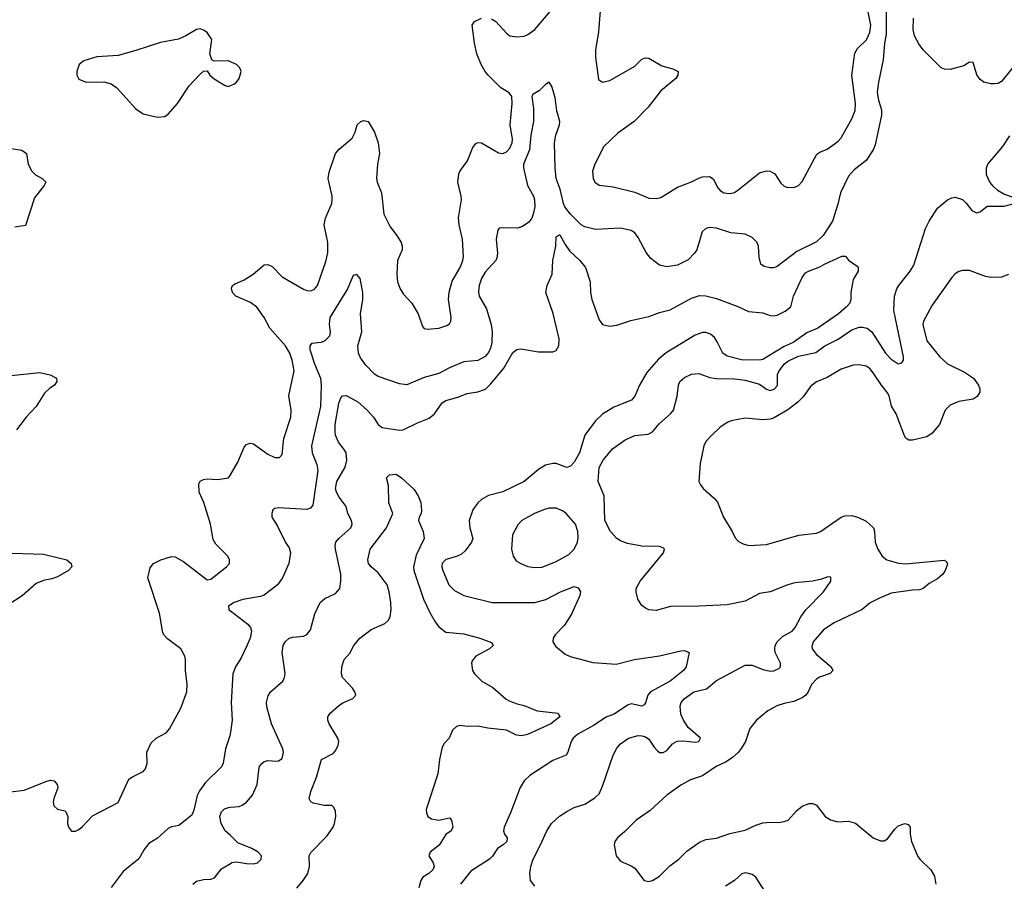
# Model space of a CAD drawing. Header units: inches. Extents: x 1694797 to 1849917, y 907313 to 1017959.
# Tile 229 of 256: x 1788817 to 1794345, y 933286 to 938121. Entities that reach past the tile are written whole.
import ezdxf

# ---------------------------------------------------------------- set-up
doc = ezdxf.new("R2010")
doc.units = ezdxf.units.IN
doc.header["$MEASUREMENT"] = 0
doc.layers.add('B7983', color=7, linetype='Continuous')
doc.layers.add('B7993', color=7, linetype='Continuous')

msp = doc.modelspace()

# ---------------------------------------------------------------- linework, layer by layer
at = {"layer": 'B7983', "color": 5}
for points, elevation in [([(1790000, 937884.8), (1789990, 937889.2), (1789908.7, 937888.7), (1789895.3, 937895.3), (1789885.2, 937930), (1789895.3, 938010), (1789869.1, 938049.1), (1789850, 938062), (1789830, 938069), (1789810, 938065.2), (1789750.4, 938029.6), (1789708.3, 938011.7), (1789607.3, 937992.7), (1789470, 937947.6), (1789370, 937920.7), (1789250, 937911.6), (1789178, 937890), (1789150.8, 937870), (1789137.3, 937830), (1789137.3, 937810), (1789150, 937787.7), (1789190, 937770.5), (1789290, 937772.2), (1789330, 937761.3), (1789360.5, 937740.5), (1789470, 937620.7), (1789510, 937593), (1789590, 937573), (1789630, 937577.3), (1789650, 937590.8), (1789704, 937650), (1789769.3, 937750), (1789830, 937816), (1789850, 937832), (1789870, 937834), (1789884.7, 937810), (1789908.1, 937788.1), (1789970, 937750.8), (1789990, 937746.8), (1790000, 937751.1)], 820), ([(1788770, 937399), (1788830, 937388), (1788856, 937370), (1788864.7, 937310), (1788886.2, 937270), (1788906.5, 937250), (1788942.4, 937230), (1788964.4, 937210), (1788954.6, 937190), (1788899.6, 937120.4), (1788850, 936966), (1788790, 936955.9)], 780), ([(1788750, 936122), (1788930, 936140.4), (1788988.7, 936128.7), (1789024, 936110), (1789024.9, 936090), (1789013, 936070), (1788986.1, 936053.9), (1788955.5, 936024.5), (1788910.3, 935950), (1788852.9, 935890), (1788800, 935820)], 780), ([(1788750, 933787.2), (1788842.7, 933797.3), (1788970, 933847.7), (1788990, 933853), (1789011.3, 933850), (1789027.3, 933830), (1789030.5, 933810), (1789008.2, 933750), (1789004.9, 933730), (1789008.4, 933710), (1789030, 933690.6), (1789070, 933682), (1789076.7, 933676.7), (1789088, 933650), (1789086, 933610), (1789090.5, 933590.5), (1789108, 933568), (1789130, 933567.3), (1789150, 933576.3), (1789170, 933593.4), (1789225.7, 933654.3), (1789370, 933728), (1789430, 933858.8), (1789450, 933873.4), (1789510, 933902), (1789523.3, 933916.7), (1789532, 933950), (1789531.8, 934010), (1789556.1, 934063.9), (1789582.7, 934090), (1789639.7, 934120.3), (1789659.1, 934140.9), (1789721.3, 934258.7), (1789754.7, 934350), (1789757.7, 934390), (1789748.2, 934470), (1789747.3, 934530), (1789744.5, 934550), (1789722.7, 934590), (1789647.3, 934647.3), (1789627.6, 934667.6), (1789621.3, 934681.3), (1789602, 934790), (1789537, 934990), (1789550, 935044.7), (1789569.3, 935070), (1789609, 935090), (1789670, 935108.7), (1789690, 935106.7), (1789739.2, 935079.2), (1789870, 934978.4), (1789890, 934982), (1789978, 935050), (1789995.1, 935070), (1789996, 935090), (1789986, 935110), (1789918.6, 935178.6), (1789904, 935204), (1789887.8, 935290), (1789850.9, 935410.9), (1789825.4, 935470), (1789822.8, 935517.2), (1789830, 935530.6), (1789850, 935541.6), (1789870, 935544.4), (1789930, 935540.4), (1789990, 935550.8), (1790000, 935567.2)], 780), ([(1788716, 935130), (1788950, 935121.7), (1789082, 935090), (1789106.8, 935070), (1789110.7, 935050), (1789090.8, 935030), (1789030, 934995.1), (1788997.1, 934982.9), (1788950, 934973.7), (1788910, 934957.4), (1788831.2, 934888.8), (1788750, 934835.4)], 780), ([(1790000, 934836.7), (1789989.4, 934830), (1789992.3, 934810), (1790000, 934804.1)], 760), ([(1790000, 934123.2), (1789997, 934103), (1789972.2, 934030), (1789960.4, 933950), (1789950.6, 933929.4), (1789859.6, 933840.4), (1789826.1, 933793.9), (1789813.1, 933766.9), (1789795.3, 933684.7), (1789783, 933657), (1789710, 933598.7), (1789670, 933591.7), (1789650, 933582.6), (1789591.6, 933528.4), (1789542.4, 933497.6), (1789515.7, 933464.3), (1789486.9, 933413.1), (1789398.2, 933341.8), (1789330, 933252.4)], 760), ([(1790000, 933542.5), (1789971.2, 933570), (1789947.6, 933610), (1789941.7, 933650), (1789950, 933676.3), (1789966.6, 933693.4), (1789990, 933701.1), (1790000, 933701.8)], 740), ([(1789789.8, 933270.2), (1789810, 933287.2), (1789850, 933297.3), (1789890, 933298), (1789910, 933304.9), (1789950, 933356.3), (1790000, 933386.3)], 740)]:
    msp.add_lwpolyline(points, dxfattribs=dict(at, elevation=elevation))
at = {"layer": 'B7993', "color": 5}
for points, elevation in [([(1791465.8, 938125.8), (1791490.6, 938110.6), (1791550, 938046), (1791570, 938030.3), (1791610, 938024.2), (1791650, 938028.9), (1791670, 938037.6), (1791710, 938066.7), (1791881.7, 938270)], 780), ([(1792076.2, 938170), (1792067.1, 938052.9), (1792049.2, 937950), (1792050.3, 937910.3), (1792066.2, 937786.2), (1792090, 937770.4), (1792130, 937779.6), (1792270, 937860.3), (1792310, 937899.5), (1792330, 937906.7), (1792350, 937904.4), (1792422.6, 937862.6), (1792484.9, 937844.9), (1792514, 937830), (1792513, 937810), (1792500.5, 937790), (1792417.5, 937722.5), (1792346.7, 937630), (1792266.4, 937550), (1792176.4, 937483.6), (1792097, 937410), (1792047, 937310), (1792034, 937270), (1792037.1, 937230), (1792045.5, 937210), (1792070, 937193), (1792150, 937183.1), (1792270, 937152.6), (1792350, 937120.3), (1792390, 937118), (1792416, 937124), (1792510, 937181.7), (1792589.8, 937210.2), (1792630, 937232), (1792650, 937239.5), (1792690, 937240.5), (1792710, 937227.3), (1792737.3, 937177.3), (1792750, 937162.4), (1792770, 937148.8), (1792804.8, 937144.8), (1792830, 937151.6), (1792850, 937163.6), (1792970, 937261.3), (1793010, 937273.4), (1793031, 937270), (1793056.5, 937256.5), (1793090, 937203), (1793110, 937186.4), (1793130, 937178.4), (1793170, 937181.6), (1793190, 937190.5), (1793210, 937213.4), (1793293.7, 937366.3), (1793310, 937378.4), (1793350, 937394.9), (1793410, 937437.6), (1793430, 937457.1), (1793490, 937563.8), (1793508.3, 937611.7), (1793509.8, 937650.2), (1793489.8, 937810), (1793506.4, 937933.6), (1793520.7, 937959.3), (1793572.1, 938007.9), (1793590, 938048.2), (1793595.5, 938090), (1793567.2, 938230)], 780), ([(1793682, 938170), (1793682.9, 938037.1), (1793673, 937990), (1793665.3, 937894.7), (1793639.1, 937770), (1793631.6, 937711.6), (1793638.2, 937670), (1793655.4, 937615.4), (1793655.5, 937584.5), (1793620.4, 937419.6), (1793609.8, 937390), (1793568.9, 937330), (1793501.5, 937278.5), (1793470, 937243.1), (1793425, 937150), (1793410, 937084.9), (1793380.3, 936990), (1793328.4, 936910), (1793290, 936874.6), (1793180.2, 936819.8), (1793070, 936736.5), (1793050, 936729), (1793028, 936728), (1792996.7, 936736.7), (1792979.3, 936750), (1792969, 936789), (1792966, 936850), (1792958, 936870), (1792930, 936899.3), (1792890, 936917), (1792810, 936925.5), (1792730, 936950.3), (1792690, 936954.6), (1792670, 936948.5), (1792649.8, 936930.2), (1792619.8, 936830), (1792606.8, 936810), (1792570, 936772.6), (1792510, 936744), (1792450, 936734.3), (1792410, 936743.1), (1792360, 936780), (1792333.7, 936813.7), (1792290, 936899.5), (1792270, 936924.2), (1792250, 936938.5), (1792190, 936952), (1792050, 936942.9), (1791990, 936958.2), (1791970, 936970.2), (1791910, 937028.8), (1791878.8, 937070), (1791870.1, 937090), (1791851.9, 937170), (1791830.1, 937230), (1791823, 937290), (1791819, 937430), (1791826.8, 937473.2), (1791848.2, 937530), (1791850.5, 937550), (1791832.9, 937610), (1791823.4, 937683.4), (1791805.2, 937745.2), (1791790, 937770.7), (1791770, 937757.3), (1791736.4, 937723.6), (1791698.9, 937701.1), (1791692, 937690), (1791702.2, 937622.2), (1791702.6, 937550), (1791686.6, 937473.4), (1791679.4, 937390), (1791645.2, 937310), (1791645.2, 937290), (1791668.3, 937190), (1791702, 937130), (1791707.5, 937110), (1791708.7, 937070), (1791700.4, 937030), (1791692, 937008), (1791675.2, 936984.8), (1791640.3, 936959.7), (1791610, 936950.8), (1791526.1, 936953.9), (1791509.7, 936950.3), (1791501, 936939), (1791492.8, 936890), (1791499.7, 936810), (1791496.9, 936783.1), (1791491.1, 936768.9), (1791430, 936704.4), (1791410, 936668.2), (1791396.5, 936630), (1791393, 936593), (1791397.6, 936570), (1791437.6, 936497.6), (1791463.9, 936410), (1791469.9, 936370), (1791467.4, 936310), (1791461.3, 936278.7), (1791450, 936253.1), (1791430, 936230.2), (1791390, 936209.4), (1791310, 936200.7), (1791230, 936168.2), (1791170, 936136.2), (1791087.5, 936112.5), (1790990, 936071.8), (1790950, 936078), (1790830, 936118.9), (1790810, 936131.8), (1790761.5, 936181.5), (1790730, 936222.8), (1790718.8, 936250), (1790714.8, 936290), (1790738, 936370), (1790730.2, 936470), (1790743.2, 936550), (1790743.6, 936590), (1790728.1, 936668.1), (1790710, 936690.8), (1790690, 936686), (1790656.9, 936610), (1790558.5, 936450), (1790553.8, 936410), (1790560.3, 936370), (1790555.8, 936344.2), (1790530, 936319.1), (1790510, 936310.2), (1790455.4, 936304.6), (1790445.3, 936290), (1790447, 936270), (1790472.5, 936190), (1790505.6, 936110), (1790510.5, 936070), (1790505.6, 935950), (1790454.9, 935730), (1790460.2, 935690), (1790485.9, 935625.9), (1790491.1, 935591.1), (1790462.8, 935397.2), (1790450, 935380.3), (1790430, 935372.4), (1790270, 935382.4), (1790250, 935378), (1790239.3, 935370), (1790232.3, 935350), (1790232.7, 935330), (1790263, 935283), (1790310, 935186.6), (1790330, 935157.2), (1790337.6, 935130), (1790327.8, 935070), (1790292.4, 934990), (1790265.4, 934950), (1790190, 934892.2), (1790170, 934883.6), (1790070, 934867.2), (1790021.2, 934850), (1790000, 934836.7)], 760), ([(1790000, 935567.2), (1790042.7, 935637.3), (1790077.4, 935722.6), (1790090, 935738), (1790110, 935743.8), (1790130, 935740.4), (1790210, 935682.6), (1790250, 935664.4), (1790275.9, 935664.1), (1790290, 935682), (1790300.4, 935770), (1790340.4, 935890), (1790341, 935930), (1790327.9, 936010), (1790357.4, 936150), (1790346.2, 936210), (1790333.2, 936250), (1790310, 936291.6), (1790222.5, 936390), (1790189.8, 936450), (1790148.2, 936508.2), (1790113.5, 936533.5), (1790031.6, 936570), (1790011.5, 936590), (1790005.9, 936614.1), (1790011.8, 936630), (1790022.4, 936637.6), (1790077.9, 936662.1), (1790127.3, 936692.7), (1790190, 936745.3), (1790210, 936747), (1790235.1, 936735.1), (1790290, 936677.2), (1790410, 936609.1), (1790430, 936600.8), (1790450, 936599.6), (1790470, 936607.2), (1790489.7, 936630), (1790535.6, 936764.4), (1790547, 936813), (1790547.3, 936870), (1790526.8, 936970), (1790533.4, 937006.6), (1790569.2, 937090), (1790572.3, 937110), (1790572.2, 937130), (1790549, 937230), (1790554.6, 937265.4), (1790590.6, 937369.4), (1790610, 937394.6), (1790683, 937457), (1790700.4, 937490), (1790712.8, 937530), (1790732.7, 937550), (1790750, 937554.5), (1790774, 937550), (1790809.4, 937489.4), (1790829.2, 937430), (1790836.9, 937370), (1790826, 937310), (1790821.2, 937230), (1790824.7, 937210), (1790849, 937150), (1790862.3, 937030), (1790898, 936958), (1790934.9, 936910), (1790958.9, 936870), (1790965.3, 936850), (1790964.9, 936830), (1790938.9, 936770), (1790933.9, 936693.9), (1790938.3, 936650), (1790954, 936610), (1790970, 936582.4), (1791018.7, 936530), (1791054.9, 936470), (1791078.8, 936398.8), (1791087.3, 936387.3), (1791104.5, 936384.5), (1791170, 936390.4), (1791215.4, 936404.6), (1791230, 936414.8), (1791237.6, 936430), (1791238.9, 936450), (1791224.4, 936550), (1791228.7, 936591.3), (1791245.5, 936654.5), (1791290.8, 936730), (1791306, 936770), (1791308.4, 936790), (1791303.5, 936890), (1791283.9, 936970), (1791280.9, 937010), (1791296.8, 937110), (1791296.5, 937130), (1791278, 937210), (1791283.4, 937256.6), (1791290, 937272), (1791332, 937328), (1791359.8, 937400.2), (1791375.8, 937424.2), (1791390, 937432.4), (1791410, 937430.3), (1791506, 937374), (1791530, 937370.4), (1791550, 937378.7), (1791570, 937400.4), (1791582.2, 937430), (1791584.6, 937450), (1791571.8, 937530), (1791581.5, 937650), (1791579.6, 937690), (1791566.2, 937710), (1791518.9, 937738.9), (1791447.8, 937810), (1791430.7, 937830), (1791408.2, 937870), (1791383.1, 937930), (1791370, 937988.7), (1791357.2, 938090), (1791369.9, 938110.1), (1791410, 938129.5)], 780), ([(1794390.7, 937850), (1794330, 937773.4), (1794310, 937762.6), (1794290, 937761.1), (1794270, 937761.1), (1794231.3, 937770), (1794210, 937784.9), (1794191.7, 937811.7), (1794170, 937881), (1794150, 937883), (1794117.3, 937862.7), (1794042.3, 937842.3), (1794010, 937842.6), (1793991.4, 937851.4), (1793890, 937951.5), (1793865, 937985), (1793840.6, 938030), (1793834.4, 938065.6), (1793835.8, 938130)], 760), ([(1790000, 937751.1), (1790020.2, 937759.8), (1790034, 937770), (1790049.4, 937790.6), (1790061.2, 937830), (1790053.2, 937850), (1790034, 937870), (1790000, 937884.8)], 820), ([(1794433, 937110), (1794341.9, 937141.9), (1794310, 937161.5), (1794285.5, 937185.5), (1794264.7, 937210), (1794246, 937250), (1794245.2, 937290), (1794253.7, 937310), (1794337.2, 937410), (1794375.5, 937470)], 760), ([(1791710, 933259.5), (1791684.4, 933290), (1791680.7, 933330), (1791687.6, 933370), (1791700.7, 933410), (1791742.2, 933490), (1791776.9, 933570), (1791803.6, 933610), (1791848.8, 933651.2), (1791890, 933677.4), (1791930, 933699.7), (1791990, 933719.1), (1792045.9, 933754.1), (1792070, 933776.9), (1792090, 933820.9), (1792150, 933994), (1792170, 934033.6), (1792190, 934057.6), (1792236, 934090), (1792290, 934104.2), (1792310, 934102.4), (1792330, 934096.9), (1792350, 934083.6), (1792378.7, 934038.7), (1792398.4, 934018.4), (1792410, 934009.7), (1792430, 934008.2), (1792450, 934021.1), (1792482.5, 934057.5), (1792508, 934072), (1792545.5, 934074.5), (1792610, 934066.5), (1792630.7, 934070), (1792639.5, 934090), (1792570.3, 934150), (1792545, 934190), (1792530, 934224.9), (1792525.3, 934270), (1792531.8, 934290), (1792547, 934310), (1792602, 934350), (1792673.4, 934366.6), (1792730, 934413), (1792890, 934499.1), (1792930, 934498.7), (1792990, 934475), (1793030, 934465.8), (1793052.1, 934467.9), (1793079.1, 934480.9), (1793088.5, 934490), (1793089, 934510), (1793059.7, 934570), (1793056.5, 934590), (1793059.6, 934610), (1793070.2, 934629.8), (1793100.7, 934659.3), (1793154, 934690), (1793171.1, 934710), (1793203.6, 934770), (1793231.4, 934808.6), (1793330.3, 934910), (1793370.5, 934970.5), (1793371.9, 934991.9), (1793354.6, 934994.6), (1793319.1, 934980.9), (1793270, 934970.3), (1793170, 934960.8), (1793130, 934950.2), (1793030, 934910.2), (1792970, 934901.5), (1792890, 934858.9), (1792790, 934837.6), (1792630, 934829.2), (1792471.2, 934828.8), (1792390, 934804.9), (1792350, 934808.7), (1792330, 934818.4), (1792310, 934833.4), (1792288.4, 934870), (1792277.6, 934910), (1792278.7, 934930), (1792300.3, 934970), (1792431.8, 935130), (1792437.1, 935150), (1792430, 935157.1), (1792410, 935164.2), (1792310, 935166.3), (1792230, 935181.7), (1792190, 935197), (1792170.5, 935210), (1792134, 935250), (1792102, 935310), (1792098.5, 935450), (1792064.5, 935530), (1792070, 935609), (1792092.6, 935650), (1792146.4, 935713.6), (1792215.8, 935764.2), (1792270, 935788), (1792345.3, 935794.7), (1792370, 935808.7), (1792407.2, 935852.8), (1792471.3, 935908.7), (1792487.1, 935930), (1792508.4, 936008.4), (1792515.8, 936070), (1792524.4, 936090), (1792550, 936113), (1792590, 936131.6), (1792630, 936135.1), (1792692.5, 936112.5), (1792726.7, 936106.7), (1792830, 936104.9), (1792890, 936098), (1792970, 936075.2), (1793010, 936048.1), (1793030, 936040.2), (1793052.4, 936047.6), (1793071.2, 936068.8), (1793072.5, 936130), (1793080.7, 936150), (1793110.7, 936189.3), (1793133.7, 936206.3), (1793190, 936232.6), (1793286.8, 936253.2), (1793338.5, 936290), (1793412.4, 936327.6), (1793490, 936380.2), (1793530, 936394.9), (1793550, 936396.5), (1793575.8, 936390), (1793600.7, 936370), (1793678.7, 936250), (1793710, 936215.4), (1793750, 936189.7), (1793770, 936195.1), (1793778.7, 936210), (1793779.6, 936230), (1793724.3, 936490), (1793729.4, 936570), (1793741.6, 936610), (1793753.2, 936630), (1793816.5, 936710), (1793837, 936743), (1793903.1, 936950), (1793923.1, 936990), (1793970, 937064.2), (1794026.4, 937110), (1794050, 937121), (1794070, 937124.4), (1794110, 937111.1), (1794131.5, 937091.5), (1794163.6, 937050), (1794190, 937036.9), (1794210, 937043.6), (1794250, 937074.8), (1794344.9, 937075.1), (1794400.7, 937090)], 760), ([(1790000, 933701.8), (1790050, 933705.4), (1790066.7, 933713.3), (1790090, 933731.2), (1790124.1, 933770), (1790150.8, 933830), (1790159.1, 933910), (1790163.5, 933930), (1790173.9, 933946.1), (1790190, 933958.4), (1790210, 933964.4), (1790258.7, 933961.3), (1790270, 933963), (1790290, 933976), (1790298.4, 934010), (1790294, 934030), (1790230.7, 934170.7), (1790205.3, 934265.3), (1790203.5, 934290), (1790212.2, 934327.8), (1790226.2, 934350), (1790294.7, 934410), (1790304.4, 934430), (1790307.6, 934452.4), (1790290.8, 934570), (1790297.2, 934610), (1790310, 934632.4), (1790330, 934650.3), (1790350, 934657), (1790410, 934661.3), (1790430, 934670.4), (1790450, 934697.3), (1790473.4, 934786.6), (1790504.5, 934850), (1790530, 934873), (1790590, 934902), (1790614, 934930), (1790620.4, 934970), (1790619.3, 935010), (1790590.7, 935150), (1790588, 935170), (1790591.4, 935188.6), (1790608.5, 935210), (1790676, 935270), (1790684, 935290), (1790680.5, 935310), (1790660.4, 935350), (1790649.7, 935390), (1790610, 935442.4), (1790595.3, 935470), (1790590.9, 935490), (1790597.4, 935530), (1790643.7, 935610), (1790653.6, 935650), (1790649.8, 935690), (1790639.2, 935710), (1790606.6, 935750), (1790590.7, 935790), (1790588.5, 935808.5), (1790589.2, 935850), (1790608.8, 935970), (1790621, 935999), (1790630, 936010.3), (1790650, 936011.3), (1790716.5, 935976.5), (1790768.2, 935930), (1790802.8, 935890), (1790830, 935848.7), (1790852.2, 935832.2), (1790950, 935816.8), (1790970, 935819.7), (1791050, 935859.7), (1791115.6, 935884.4), (1791146.4, 935910), (1791188.8, 935971.2), (1791210, 935984.5), (1791277.2, 936002.8), (1791330, 936022.8), (1791390, 936031.9), (1791431.7, 936048.3), (1791462.3, 936077.7), (1791535.2, 936164.8), (1791586.6, 936253.4), (1791609.1, 936270.9), (1791630, 936274.5), (1791730, 936256.3), (1791810, 936256.9), (1791830, 936265.3), (1791844.7, 936290), (1791846.2, 936330), (1791812.8, 936472.8), (1791771.8, 936590), (1791779.6, 936630), (1791807, 936693), (1791811.1, 936770), (1791827.8, 936850), (1791830, 936902), (1791846.8, 936913.2), (1791850, 936914), (1791879, 936859), (1791904, 936824), (1791961.3, 936770), (1791993.4, 936730), (1792020.3, 936650), (1792022, 936590), (1792030, 936550.8), (1792070, 936436), (1792090, 936410.6), (1792130, 936400.5), (1792170, 936406.7), (1792247.7, 936432.3), (1792350, 936455.2), (1792410, 936478.6), (1792470, 936493.1), (1792590, 936558.5), (1792633.8, 936573.8), (1792670, 936571.8), (1792730, 936556), (1792850, 936512.3), (1792910, 936484.2), (1792990, 936476), (1793030, 936460.9), (1793050, 936459), (1793070, 936463.6), (1793114.3, 936485.7), (1793147.1, 936510), (1793161.3, 936570), (1793210, 936674), (1793230, 936699.6), (1793245.6, 936710), (1793310, 936734.3), (1793335.1, 936750), (1793433.7, 936793.7), (1793453.4, 936793.4), (1793470.9, 936770.9), (1793518.8, 936738.8), (1793524.7, 936730), (1793524.7, 936710), (1793496.8, 936663.2), (1793484, 936590), (1793484, 936550), (1793477.3, 936530), (1793458.8, 936510), (1793414.9, 936470), (1793299.3, 936390), (1793237, 936363), (1793160.4, 936310), (1793110, 936287), (1792990, 936214.7), (1792970, 936209.8), (1792870, 936211.9), (1792790, 936233.1), (1792764.5, 936250), (1792733.8, 936313.8), (1792717.5, 936337.5), (1792695.5, 936355.5), (1792670, 936365.2), (1792650, 936365.2), (1792609.2, 936350.8), (1792447.5, 936252.5), (1792403.8, 936216.2), (1792339.2, 936140.8), (1792297.4, 936070), (1792270.8, 936009.2), (1792253.1, 935986.9), (1792152.9, 935947.1), (1792090, 935907.7), (1792049.5, 935870.5), (1791990.2, 935790), (1791959.8, 935690), (1791930, 935637.6), (1791910, 935616.2), (1791890, 935607.8), (1791830, 935629.7), (1791810, 935631.1), (1791770, 935621.1), (1791730, 935597.7), (1791650, 935529.8), (1791530, 935471.5), (1791449.5, 935450.5), (1791410, 935427.8), (1791389.5, 935410.5), (1791360.8, 935370), (1791340.8, 935310), (1791343.6, 935270), (1791360.8, 935210), (1791354.3, 935190), (1791318.5, 935141.5), (1791297.4, 935122.6), (1791270, 935108.4), (1791210, 935092.2), (1791189.1, 935070), (1791187.9, 935050), (1791193.1, 935030), (1791227, 934950), (1791257.8, 934917.8), (1791310, 934890.3), (1791470, 934850.3), (1791710, 934851.1), (1791771.9, 934868.1), (1791854.5, 934910), (1791930, 934939.6), (1791953.1, 934933.1), (1791965.3, 934910), (1791962.9, 934890), (1791914.5, 934785.5), (1791876.1, 934723.9), (1791823.1, 934670), (1791812.7, 934650), (1791810.6, 934630), (1791825.1, 934605.1), (1791880.3, 934560.3), (1791907.4, 934547.4), (1792034.2, 934514.2), (1792165.3, 934505.3), (1792268.4, 934531.6), (1792410, 934551.2), (1792530, 934579.5), (1792550, 934582), (1792576, 934570), (1792559.1, 934490), (1792543.9, 934470), (1792470, 934408.9), (1792359.3, 934350), (1792343.2, 934330), (1792331.4, 934288.6), (1792323.2, 934276.8), (1792310, 934269.8), (1792250, 934282.4), (1792230, 934275.4), (1792155.2, 934224.8), (1792110, 934206.9), (1792039.7, 934160.3), (1791950, 934112.7), (1791924.7, 934090), (1791912.9, 934070), (1791895.6, 934010), (1791885.7, 933994.3), (1791810, 933964), (1791680.6, 933879.4), (1791649.3, 933850.7), (1791627, 933813), (1791573.7, 933670), (1791538, 933590), (1791534.3, 933570), (1791539.6, 933550), (1791553.6, 933530), (1791552.3, 933510), (1791531.4, 933490), (1791500.3, 933470), (1791472.6, 933427.4), (1791454.4, 933410), (1791350, 933342.7), (1791292.3, 933270)], 740), ([(1794369.1, 936690.9), (1794330, 936676), (1794270, 936673.7), (1794239.7, 936679.8), (1794150, 936713), (1794110, 936712.8), (1794090, 936707.8), (1794070, 936695.6), (1794050, 936674.5), (1793941, 936519), (1793891.7, 936430), (1793887.2, 936410), (1793910, 936319.5), (1793983.7, 936230), (1794026.4, 936190), (1794122.2, 936142.2), (1794172.4, 936110), (1794200.4, 936070), (1794208, 936050), (1794207.7, 936030), (1794193.7, 936006.3), (1794170, 935992), (1794090, 935978.9), (1794042, 935958), (1794013, 935930), (1793981.3, 935850), (1793939.6, 935800.4), (1793910, 935780.4), (1793830, 935761), (1793810, 935762), (1793793, 935773), (1793785.3, 935785.3), (1793738.2, 935910), (1793712.9, 935952.9), (1793698.7, 936010), (1793690, 936026.9), (1793655.3, 936070), (1793610, 936138.9), (1793590, 936164), (1793570, 936176), (1793530, 936184.2), (1793497.3, 936182.7), (1793430, 936160.5), (1793350, 936113.7), (1793290, 936089.6), (1793257.1, 936062.9), (1793216.1, 936003.9), (1793185.5, 935974.5), (1793130, 935930.9), (1793050, 935885.7), (1793030, 935879.1), (1792990, 935875.8), (1792890, 935885.6), (1792812, 935870), (1792790, 935860.9), (1792747.5, 935832.5), (1792704, 935790), (1792670, 935753.2), (1792659.1, 935730), (1792637.3, 935630), (1792630.8, 935530), (1792638.8, 935510), (1792654.8, 935490), (1792716.2, 935436.2), (1792734.4, 935414.4), (1792768.9, 935328.9), (1792817.3, 935250), (1792833.4, 935213.4), (1792853.2, 935193.2), (1792879.3, 935179.3), (1792910.4, 935170.4), (1793010, 935175.8), (1793191.3, 935228.7), (1793290, 935240.3), (1793312.7, 935250), (1793430, 935330.4), (1793450, 935337.6), (1793490, 935338.4), (1793527, 935327), (1793570, 935306.7), (1793610.2, 935270.2), (1793616.5, 935250), (1793620.3, 935190), (1793634.9, 935150), (1793658.7, 935110), (1793686, 935090), (1793751.8, 935071.8), (1793790, 935067.5), (1794007.5, 935087.5), (1794021, 935081), (1794026, 935066), (1794013.7, 935030), (1793999.5, 935010), (1793970, 934983.5), (1793922.8, 934957.2), (1793890, 934929.4), (1793870, 934921.6), (1793830, 934920.3), (1793710, 934902.3), (1793644.2, 934875.8), (1793591.9, 934848.1), (1793548, 934812), (1793390, 934737.5), (1793330, 934696.8), (1793271.3, 934630), (1793264.1, 934604.1), (1793266.3, 934590), (1793290, 934559.6), (1793373.1, 934490), (1793382, 934470), (1793368.2, 934451.8), (1793307.4, 934432.6), (1793290, 934419.7), (1793263.6, 934390), (1793244.9, 934350), (1793230.3, 934330), (1793210, 934316.4), (1793164.5, 934295.5), (1793110, 934284.4), (1793067.3, 934270), (1793018, 934242), (1792953.4, 934190), (1792915.8, 934144.2), (1792892.7, 934070), (1792868.8, 934031.2), (1792851.6, 934008.4), (1792819.2, 933980.8), (1792783.2, 933956.8), (1792728.2, 933930), (1792650, 933878.7), (1792584.3, 933855.7), (1792530, 933825.4), (1792450.2, 933769.8), (1792357.1, 933682.9), (1792278, 933630), (1792214.9, 933565.1), (1792174, 933530), (1792159.1, 933510), (1792154.9, 933490), (1792166.4, 933430), (1792190, 933399.1), (1792250, 933373), (1792270, 933359.1), (1792322.8, 933290), (1792350, 933284.9), (1792370, 933290.4), (1792410, 933315.8), (1792467.8, 933372.2), (1792518.4, 933410), (1792563.8, 933456.2), (1792634.6, 933505.4), (1792670, 933520.4), (1792730, 933528.7), (1792805.2, 933554.8), (1792890, 933572.9), (1792950, 933601.3), (1792990, 933614.4), (1793030, 933618), (1793075.5, 933615.5), (1793110, 933621.3), (1793131.8, 933630), (1793178.7, 933681.3), (1793210, 933708.2), (1793250, 933722.4), (1793270, 933723), (1793290, 933713.4), (1793340.5, 933650), (1793370, 933631.7), (1793410, 933620.8), (1793470, 933623.7), (1793510, 933612), (1793608.2, 933530), (1793650, 933513.1), (1793670, 933513.4), (1793690, 933524.4), (1793730, 933578.7), (1793750, 933598), (1793786, 933610), (1793804.9, 933604.9), (1793816.3, 933590), (1793816.4, 933550), (1793823.8, 933510), (1793858.8, 933430), (1793870.8, 933410), (1793933.4, 933350), (1793954.2, 933314.2), (1793960.4, 933270)], 780), ([(1790372.3, 933247.7), (1790408.4, 933290), (1790434.7, 933330), (1790443.5, 933370), (1790442.4, 933430), (1790451.5, 933448.5), (1790540.9, 933539.1), (1790576.4, 933590), (1790584.8, 933610), (1790592.2, 933650), (1790590, 933679), (1790580.4, 933700.4), (1790570, 933711.5), (1790528.5, 933711.5), (1790465.6, 933725.6), (1790451.7, 933731.7), (1790442, 933750), (1790451.3, 933790), (1790484, 933870), (1790510.8, 933969.2), (1790577, 934003), (1790590, 934017.6), (1790606, 934050), (1790608.3, 934070), (1790602.6, 934090), (1790555.1, 934170), (1790547, 934190), (1790546.6, 934210), (1790561.2, 934230), (1790606.6, 934270), (1790632.3, 934287.7), (1790687.7, 934312.3), (1790703.7, 934330), (1790699.5, 934350), (1790685.6, 934370), (1790629.6, 934430), (1790623.6, 934450), (1790625.6, 934490), (1790638.4, 934530), (1790670, 934567.3), (1790693.6, 934610), (1790726, 934650), (1790790, 934698.8), (1790866.7, 934733.3), (1790885.1, 934750), (1790896.5, 934770), (1790902.9, 934810), (1790901.5, 934850), (1790892.1, 934910), (1790879.6, 934950), (1790830, 935016.8), (1790789.8, 935050), (1790775.8, 935070), (1790772.5, 935090), (1790785.8, 935150), (1790876.3, 935270), (1790913, 935350), (1790889.7, 935410.3), (1790887.9, 935507.9), (1790876, 935550), (1790893.8, 935566.2), (1790930, 935570.2), (1790961.5, 935550), (1791030, 935486), (1791055.1, 935450), (1791069.1, 935410.9), (1791073.7, 935366.3), (1791070.8, 935349.2), (1791059.6, 935330), (1791056.9, 935310), (1791082.8, 935250), (1791087.2, 935210), (1791043.2, 935116.8), (1791028, 935050), (1791029.4, 935030), (1791084.7, 934870), (1791121.4, 934790), (1791150, 934741.5), (1791170, 934714.3), (1791210, 934684.7), (1791310, 934675.4), (1791400.7, 934650), (1791466.2, 934626.2), (1791475.5, 934610), (1791454.4, 934590), (1791378, 934550), (1791357, 934523), (1791354, 934510), (1791360.4, 934470), (1791370.4, 934450), (1791411.8, 934410), (1791473.7, 934373.7), (1791548.3, 934308.3), (1791570, 934297.6), (1791610, 934281.5), (1791650, 934272.8), (1791723.1, 934243.1), (1791841, 934230), (1791850.7, 934210), (1791799.1, 934170), (1791668.2, 934110), (1791637.1, 934102.9), (1791606.2, 934106.2), (1791550, 934134.4), (1791445, 934145), (1791390, 934157.3), (1791330, 934154.5), (1791290, 934161.1), (1791270, 934155.1), (1791246.3, 934133.7), (1791229, 934090), (1791200.4, 934059.6), (1791190, 934039.3), (1791173.5, 933970), (1791165, 933890), (1791100.2, 933690), (1791100.8, 933670), (1791108.9, 933650), (1791130, 933637.3), (1791170, 933630.2), (1791230, 933643.1), (1791241.5, 933630), (1791249.1, 933590), (1791239.5, 933570), (1791210, 933548.4), (1791171.6, 933488.4), (1791121.1, 933450), (1791113.4, 933430), (1791138.3, 933390), (1791144.4, 933370), (1791136.5, 933350), (1791114.9, 933330), (1791080.2, 933310), (1791069, 933291), (1791057.8, 933250)], 720), ([(1790000, 934804.1), (1790097.6, 934730), (1790113.3, 934710), (1790118, 934690), (1790111.1, 934650), (1790093, 934607), (1790060.3, 934539.7), (1790029.4, 934489.4), (1790014, 934450), (1790005.3, 934290), (1790009.8, 934190), (1790000, 934123.2)], 760), ([(1790000, 933386.3), (1790008.5, 933391.5), (1790035.1, 933395.1), (1790090, 933386), (1790130, 933384.9), (1790152.7, 933390), (1790172.3, 933410), (1790174, 933430), (1790156.2, 933450), (1790120.9, 933470), (1790042.2, 933502.2), (1790000, 933542.5)], 740), ([(1792997.3, 933237.3), (1792950, 933310.2), (1792930, 933324.5), (1792910, 933330.2), (1792890, 933332.9), (1792872.1, 933327.9), (1792830, 933291.5), (1792780.7, 933259.3)], 760)]:
    msp.add_lwpolyline(points, dxfattribs=dict(at, elevation=elevation))
at = {"layer": 'B7993', "color": 5, "elevation": 760}
msp.add_lwpolyline([(1791830, 935379.7), (1791790, 935379.7), (1791757.3, 935370), (1791708, 935350), (1791637.1, 935310), (1791613.6, 935286.4), (1791584.6, 935230), (1791579, 935150), (1791587.4, 935110), (1791605, 935085), (1791630, 935068.7), (1791670, 935053.4), (1791710, 935046.3), (1791750, 935049.1), (1791830, 935080.7), (1791900, 935120), (1791931.1, 935150), (1791948.4, 935190), (1791952.9, 935212.9), (1791951.8, 935250), (1791937.6, 935290), (1791886.3, 935350), (1791865.6, 935365.6)], close=True, dxfattribs=at)

doc.saveas('drawing.dxf')
